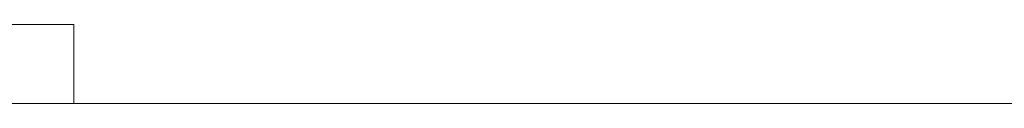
# Model space of a CAD drawing. Header units: inches. Extents: x -36 to 647, y 177 to 609.
# Tile 200 of 256: x 495.822 to 498.949, y 458.069 to 458.319. Entities that reach past the tile are written whole.
import ezdxf

# ---------------------------------------------------------------- set-up
doc = ezdxf.new("R2010")
doc.units = ezdxf.units.IN
doc.header["$MEASUREMENT"] = 0
doc.layers.add('1', color=7, linetype='Continuous')

# ---------------------------------------------------------------- blocks, each defined once
blk = doc.blocks.new('block 2169')
at = {"layer": '1', "color": 155, "lineweight": 18, "true_color": 0x4c7299}
blk.add_lwpolyline([(495.9933, 458.3189), (495.6933, 458.3189)], dxfattribs=at)
blk = doc.blocks.new('block 2264')
at = {"layer": '1', "color": 155, "lineweight": 18, "true_color": 0x4c7299}
blk.add_lwpolyline([(515.7924, 458.0689), (406.9054, 458.0689)], dxfattribs=at)
blk = doc.blocks.new('block 2601')
at = {"layer": '1', "color": 155, "lineweight": 18, "true_color": 0x4c7299}
blk.add_lwpolyline([(495.9933, 458.3189), (495.9933, 458.0689)], dxfattribs=at)
blk = doc.blocks.new('block 2755')
at = {"layer": '1', "color": 18, "lineweight": 13, "true_color": 0x4c0000}
blk.add_lwpolyline([(515.7924, 458.0689), (406.9054, 458.0689)], dxfattribs=at)
blk = doc.blocks.new('block 2761')
at = {"layer": '1', "color": 18, "lineweight": 13, "true_color": 0x4c0000}
blk.add_lwpolyline([(515.7924, 458.0689), (406.9054, 458.0689)], dxfattribs=at)
blk = doc.blocks.new('block 2845')
at = {"layer": '1', "color": 18, "lineweight": 13, "true_color": 0x4c0000}
blk.add_lwpolyline([(395.5667, 458.0689), (527.1311, 458.0689)], dxfattribs=at)
blk = doc.blocks.new('block 2846')
at = {"layer": '1', "color": 18, "lineweight": 13, "true_color": 0x4c0000}
blk.add_lwpolyline([(395.5667, 458.0689), (527.1311, 458.0689)], dxfattribs=at)
blk = doc.blocks.new('block 7542')
at = {"layer": '1', "color": 18, "lineweight": 13, "true_color": 0x4c0000}
blk.add_open_spline([(277.6797, 458.0689), (277.6797, 458.0689), (202.8704, 458.0689), (202.8704, 458.0689), (202.8704, 458.0689), (165.4658, 458.0689), (165.4658, 458.0689), (165.4658, 458.0689), (160.7902, 458.0689), (160.7902, 458.0689), (160.7902, 458.0689), (158.4524, 458.0689), (158.4524, 458.0689), (158.4524, 458.0689), (157.2662, 458.0689), (157.2662, 458.0689), (157.2662, 458.0689), (153.2884, 458.0689), (153.2884, 458.0689), (153.2884, 458.0689), (152.2514, 458.0689), (152.2514, 458.0689), (152.2514, 458.0689), (149.9136, 458.0689), (149.9136, 458.0689), (149.9136, 458.0689), (131.2113, 458.0689), (131.2113, 458.0689), (131.2113, 458.0689), (56.402, 458.0689), (56.402, 458.0689), (56.402, 458.0689), (37.6997, 458.0689), (37.6997, 458.0689), (37.6997, 458.0689), (28.3485, 458.0689), (28.3485, 458.0689), (28.3485, 458.0689), (23.673, 458.0689), (23.673, 458.0689), (23.673, 458.0689), (21.3896, 458.0689), (21.3896, 458.0689), (21.3896, 458.0689), (20.5239, 458.0689), (20.5239, 458.0689), (20.5239, 458.0689), (5.6337, 458.0689), (5.6337, 458.0689), (5.6337, 458.0689), (4.2572, 458.0689), (4.2572, 458.0689), (4.2572, 458.0689), (1.9195, 458.0689), (1.9195, 458.0689), (1.9195, 458.0689), (-2.7561, 458.0689), (-2.7561, 458.0689), (-2.7561, 458.0689), (-12.1073, 458.0689), (-12.1073, 458.0689), (-12.1073, 458.0689), (-14.3267, 458.0689), (-14.3267, 458.0689), (-14.3267, 458.0689), (-13.5047, 458.0689), (-13.5047, 458.0689), (-13.5047, 458.0689), (-11.167, 458.0689), (-11.167, 458.0689), (-11.167, 458.0689), (-6.4914, 458.0689), (-6.4914, 458.0689), (-6.4914, 458.0689), (2.8598, 458.0689), (2.8598, 458.0689), (2.8598, 458.0689), (9.9828, 458.0689), (9.9828, 458.0689), (9.9828, 458.0689), (11.3987, 458.0689), (11.3987, 458.0689), (11.3987, 458.0689), (13.7365, 458.0689), (13.7365, 458.0689), (13.7365, 458.0689), (18.4121, 458.0689), (18.4121, 458.0689), (18.4121, 458.0689), (37.1144, 458.0689), (37.1144, 458.0689), (37.1144, 458.0689), (111.9237, 458.0689), (111.9237, 458.0689), (111.9237, 458.0689), (130.626, 458.0689), (130.626, 458.0689), (130.626, 458.0689), (139.9772, 458.0689), (139.9772, 458.0689), (139.9772, 458.0689), (143.0499, 458.0689), (143.0499, 458.0689), (143.0499, 458.0689), (145.3437, 458.0689), (145.3437, 458.0689), (145.3437, 458.0689), (146.1784, 458.0689), (146.1784, 458.0689), (146.1784, 458.0689), (183.583, 458.0689), (183.583, 458.0689), (183.583, 458.0689), (258.3923, 458.0689), (258.3923, 458.0689), (258.3923, 458.0689), (289.4917, 458.0689), (289.4917, 458.0689), (289.4917, 458.0689), (326.8964, 458.0689), (326.8964, 458.0689), (326.8964, 458.0689), (364.301, 458.0689), (364.301, 458.0689), (364.301, 458.0689), (383.0033, 458.0689), (383.0033, 458.0689), (383.0033, 458.0689), (387.6789, 458.0689), (387.6789, 458.0689), (387.6789, 458.0689), (390.0167, 458.0689), (390.0167, 458.0689), (390.0167, 458.0689), (391.2325, 458.0689), (391.2325, 458.0689), (391.2325, 458.0689), (395.2018, 458.0689), (395.2018, 458.0689), (395.2018, 458.0689), (396.2149, 458.0689), (396.2149, 458.0689), (396.2149, 458.0689), (398.5527, 458.0689), (398.5527, 458.0689), (398.5527, 458.0689), (473.3619, 458.0689), (473.3619, 458.0689), (473.3619, 458.0689), (510.7666, 458.0689), (510.7666, 458.0689), (510.7666, 458.0689), (520.1177, 458.0689), (520.1177, 458.0689), (520.1177, 458.0689), (524.7933, 458.0689), (524.7933, 458.0689), (524.7933, 458.0689), (527.1311, 458.0689), (527.1311, 458.0689), (527.1311, 458.0689), (527.9528, 458.0689), (527.9528, 458.0689), (527.9528, 458.0689), (535.6701, 458.0689), (535.6701, 458.0689), (535.6701, 458.0689), (545.0212, 458.0689), (545.0212, 458.0689), (545.0212, 458.0689), (545.6185, 458.0689), (545.6185, 458.0689), (545.6185, 458.0689), (536.2673, 458.0689), (536.2673, 458.0689), (536.2673, 458.0689), (531.6311, 458.0689), (531.6311, 458.0689), (531.6311, 458.0689), (530.7777, 458.0689), (530.7777, 458.0689), (530.7777, 458.0689), (528.4683, 458.0689), (528.4683, 458.0689), (528.4683, 458.0689), (525.3906, 458.0689), (525.3906, 458.0689), (525.3906, 458.0689), (520.715, 458.0689), (520.715, 458.0689), (520.715, 458.0689), (519.7844, 458.0689), (519.7844, 458.0689), (519.7844, 458.0689), (517.5884, 458.0689), (517.5884, 458.0689), (517.5884, 458.0689), (514.5138, 458.0689), (514.5138, 458.0689), (514.5138, 458.0689), (495.8115, 458.0689), (495.8115, 458.0689), (495.8115, 458.0689), (421.0023, 458.0689), (421.0023, 458.0689), (421.0023, 458.0689), (411.6511, 458.0689), (411.6511, 458.0689), (411.6511, 458.0689), (406.9755, 458.0689), (406.9755, 458.0689), (406.9755, 458.0689), (406.1388, 458.0689), (406.1388, 458.0689), (406.1388, 458.0689), (403.8462, 458.0689), (403.8462, 458.0689), (403.8462, 458.0689), (400.7729, 458.0689), (400.7729, 458.0689), (400.7729, 458.0689), (396.0974, 458.0689), (396.0974, 458.0689), (396.0974, 458.0689), (386.7462, 458.0689), (386.7462, 458.0689), (386.7462, 458.0689), (349.3416, 458.0689), (349.3416, 458.0689), (349.3416, 458.0689), (311.9369, 458.0689), (311.9369, 458.0689), (311.9369, 458.0689), (293.2346, 458.0689), (293.2346, 458.0689), (293.2346, 458.0689), (283.8835, 458.0689), (283.8835, 458.0689), (283.8835, 458.0689), (280.8066, 458.0689), (280.8066, 458.0689), (280.8066, 458.0689), (278.5024, 458.0689), (278.5024, 458.0689), (278.5024, 458.0689), (277.6797, 458.0689), (277.6797, 458.0689)], degree=3, knots=[0, 0, 0, 0, 1, 1, 1, 2, 2, 2, 3, 3, 3, 4, 4, 4, 5, 5, 5, 6, 6, 6, 7, 7, 7, 8, 8, 8, 9, 9, 9, 10, 10, 10, 11, 11, 11, 12, 12, 12, 13, 13, 13, 14, 14, 14, 15, 15, 15, 16, 16, 16, 17, 17, 17, 18, 18, 18, 19, 19, 19, 20, 20, 20, 21, 21, 21, 22, 22, 22, 23, 23, 23, 24, 24, 24, 25, 25, 25, 26, 26, 26, 27, 27, 27, 28, 28, 28, 29, 29, 29, 30, 30, 30, 31, 31, 31, 32, 32, 32, 33, 33, 33, 34, 34, 34, 35, 35, 35, 36, 36, 36, 37, 37, 37, 38, 38, 38, 39, 39, 39, 40, 40, 40, 41, 41, 41, 42, 42, 42, 43, 43, 43, 44, 44, 44, 45, 45, 45, 46, 46, 46, 47, 47, 47, 48, 48, 48, 49, 49, 49, 50, 50, 50, 51, 51, 51, 52, 52, 52, 53, 53, 53, 54, 54, 54, 55, 55, 55, 56, 56, 56, 57, 57, 57, 58, 58, 58, 59, 59, 59, 60, 60, 60, 61, 61, 61, 62, 62, 62, 63, 63, 63, 64, 64, 64, 65, 65, 65, 66, 66, 66, 67, 67, 67, 68, 68, 68, 69, 69, 69, 70, 70, 70, 71, 71, 71, 72, 72, 72, 73, 73, 73, 74, 74, 74, 75, 75, 75, 76, 76, 76, 77, 77, 77, 78, 78, 78, 79, 79, 79, 80, 80, 80, 81, 81, 81, 82, 82, 82, 82], dxfattribs=at)
blk = doc.blocks.new('block 7572')
at = {"layer": '1', "color": 18, "lineweight": 13, "true_color": 0x4c0000}
blk.add_open_spline([(496.0747, 458.0689), (495.8979, 458.0689), (495.7212, 458.0689), (495.5445, 458.0689), (495.5087, 458.0689), (495.473, 458.0689), (495.4373, 458.0689), (494.5296, 458.0689), (493.622, 458.0689), (492.7144, 458.0689), (492.6178, 458.0689), (492.5212, 458.0689), (492.4247, 458.0689), (492.5212, 458.0689), (492.6178, 458.0689), (492.7144, 458.0689), (493.622, 458.0689), (494.5296, 458.0689), (495.4373, 458.0689), (495.473, 458.0689), (495.5087, 458.0689), (495.5445, 458.0689), (495.7212, 458.0689), (495.8979, 458.0689), (496.0747, 458.0689), (495.8747, 458.0689), (495.6747, 458.0689), (495.4747, 458.0689), (495.6747, 458.0689), (495.8747, 458.0689), (496.0747, 458.0689)], degree=3, knots=[0, 0, 0, 0, 1, 1, 1, 2, 2, 2, 3, 3, 3, 4, 4, 4, 5, 5, 5, 6, 6, 6, 7, 7, 7, 8, 8, 8, 9, 9, 9, 10, 10, 10, 10], dxfattribs=at)
blk = doc.blocks.new('block 7589')
at = {"layer": '1', "color": 18, "lineweight": 13, "true_color": 0x4c0000}
blk.add_open_spline([(496.0747, 458.0689), (495.8979, 458.0689), (495.7212, 458.0689), (495.5445, 458.0689), (495.5087, 458.0689), (495.473, 458.0689), (495.4373, 458.0689), (494.5296, 458.0689), (493.622, 458.0689), (492.7144, 458.0689), (492.6178, 458.0689), (492.5212, 458.0689), (492.4247, 458.0689), (492.5212, 458.0689), (492.6178, 458.0689), (492.7144, 458.0689), (493.622, 458.0689), (494.5296, 458.0689), (495.4373, 458.0689), (495.473, 458.0689), (495.5087, 458.0689), (495.5445, 458.0689), (495.7212, 458.0689), (495.8979, 458.0689), (496.0747, 458.0689), (495.8747, 458.0689), (495.6747, 458.0689), (495.4747, 458.0689), (495.6747, 458.0689), (495.8747, 458.0689), (496.0747, 458.0689)], degree=3, knots=[0, 0, 0, 0, 1, 1, 1, 2, 2, 2, 3, 3, 3, 4, 4, 4, 5, 5, 5, 6, 6, 6, 7, 7, 7, 8, 8, 8, 9, 9, 9, 10, 10, 10, 10], dxfattribs=at)
blk = doc.blocks.new('block 7667')
at = {"layer": '1', "color": 18, "lineweight": 13, "true_color": 0x4c0000}
blk.add_open_spline([(496.0747, 458.0689), (495.8979, 458.0689), (495.7212, 458.0689), (495.5445, 458.0689), (495.5087, 458.0689), (495.473, 458.0689), (495.4373, 458.0689), (494.5296, 458.0689), (493.622, 458.0689), (492.7144, 458.0689), (492.6178, 458.0689), (492.5212, 458.0689), (492.4247, 458.0689), (492.5212, 458.0689), (492.6178, 458.0689), (492.7144, 458.0689), (493.622, 458.0689), (494.5296, 458.0689), (495.4373, 458.0689), (495.473, 458.0689), (495.5087, 458.0689), (495.5445, 458.0689), (495.7212, 458.0689), (495.8979, 458.0689), (496.0747, 458.0689), (495.8747, 458.0689), (495.6747, 458.0689), (495.4747, 458.0689), (495.6747, 458.0689), (495.8747, 458.0689), (496.0747, 458.0689)], degree=3, knots=[0, 0, 0, 0, 1, 1, 1, 2, 2, 2, 3, 3, 3, 4, 4, 4, 5, 5, 5, 6, 6, 6, 7, 7, 7, 8, 8, 8, 9, 9, 9, 10, 10, 10, 10], dxfattribs=at)
blk = doc.blocks.new('block 7692')
at = {"layer": '1', "color": 18, "lineweight": 13, "true_color": 0x4c0000}
blk.add_open_spline([(496.0747, 458.0689), (495.8979, 458.0689), (495.7212, 458.0689), (495.5445, 458.0689), (495.5087, 458.0689), (495.473, 458.0689), (495.4373, 458.0689), (494.5296, 458.0689), (493.622, 458.0689), (492.7144, 458.0689), (492.6178, 458.0689), (492.5212, 458.0689), (492.4247, 458.0689), (492.5212, 458.0689), (492.6178, 458.0689), (492.7144, 458.0689), (493.622, 458.0689), (494.5296, 458.0689), (495.4373, 458.0689), (495.473, 458.0689), (495.5087, 458.0689), (495.5445, 458.0689), (495.7212, 458.0689), (495.8979, 458.0689), (496.0747, 458.0689), (495.8747, 458.0689), (495.6747, 458.0689), (495.4747, 458.0689), (495.6747, 458.0689), (495.8747, 458.0689), (496.0747, 458.0689)], degree=3, knots=[0, 0, 0, 0, 1, 1, 1, 2, 2, 2, 3, 3, 3, 4, 4, 4, 5, 5, 5, 6, 6, 6, 7, 7, 7, 8, 8, 8, 9, 9, 9, 10, 10, 10, 10], dxfattribs=at)
blk = doc.blocks.new('block 7926')
at = {"layer": '1', "color": 18, "lineweight": 13, "true_color": 0x4c0000}
blk.add_open_spline([(277.6797, 458.0689), (277.6797, 458.0689), (202.8704, 458.0689), (202.8704, 458.0689), (202.8704, 458.0689), (165.4658, 458.0689), (165.4658, 458.0689), (165.4658, 458.0689), (160.7902, 458.0689), (160.7902, 458.0689), (160.7902, 458.0689), (158.4524, 458.0689), (158.4524, 458.0689), (158.4524, 458.0689), (157.2662, 458.0689), (157.2662, 458.0689), (157.2662, 458.0689), (153.2884, 458.0689), (153.2884, 458.0689), (153.2884, 458.0689), (152.2514, 458.0689), (152.2514, 458.0689), (152.2514, 458.0689), (149.9136, 458.0689), (149.9136, 458.0689), (149.9136, 458.0689), (131.2113, 458.0689), (131.2113, 458.0689), (131.2113, 458.0689), (56.402, 458.0689), (56.402, 458.0689), (56.402, 458.0689), (37.6997, 458.0689), (37.6997, 458.0689), (37.6997, 458.0689), (28.3485, 458.0689), (28.3485, 458.0689), (28.3485, 458.0689), (23.673, 458.0689), (23.673, 458.0689), (23.673, 458.0689), (21.3896, 458.0689), (21.3896, 458.0689), (21.3896, 458.0689), (20.5239, 458.0689), (20.5239, 458.0689), (20.5239, 458.0689), (5.6337, 458.0689), (5.6337, 458.0689), (5.6337, 458.0689), (4.2572, 458.0689), (4.2572, 458.0689), (4.2572, 458.0689), (1.9195, 458.0689), (1.9195, 458.0689), (1.9195, 458.0689), (-2.7561, 458.0689), (-2.7561, 458.0689), (-2.7561, 458.0689), (-12.1073, 458.0689), (-12.1073, 458.0689), (-12.1073, 458.0689), (-14.3267, 458.0689), (-14.3267, 458.0689), (-14.3267, 458.0689), (-13.5047, 458.0689), (-13.5047, 458.0689), (-13.5047, 458.0689), (-11.167, 458.0689), (-11.167, 458.0689), (-11.167, 458.0689), (-6.4914, 458.0689), (-6.4914, 458.0689), (-6.4914, 458.0689), (2.8598, 458.0689), (2.8598, 458.0689), (2.8598, 458.0689), (9.9828, 458.0689), (9.9828, 458.0689), (9.9828, 458.0689), (11.3987, 458.0689), (11.3987, 458.0689), (11.3987, 458.0689), (13.7365, 458.0689), (13.7365, 458.0689), (13.7365, 458.0689), (18.4121, 458.0689), (18.4121, 458.0689), (18.4121, 458.0689), (37.1144, 458.0689), (37.1144, 458.0689), (37.1144, 458.0689), (111.9237, 458.0689), (111.9237, 458.0689), (111.9237, 458.0689), (130.626, 458.0689), (130.626, 458.0689), (130.626, 458.0689), (139.9772, 458.0689), (139.9772, 458.0689), (139.9772, 458.0689), (143.0499, 458.0689), (143.0499, 458.0689), (143.0499, 458.0689), (145.3437, 458.0689), (145.3437, 458.0689), (145.3437, 458.0689), (146.1784, 458.0689), (146.1784, 458.0689), (146.1784, 458.0689), (183.583, 458.0689), (183.583, 458.0689), (183.583, 458.0689), (258.3923, 458.0689), (258.3923, 458.0689), (258.3923, 458.0689), (289.4917, 458.0689), (289.4917, 458.0689), (289.4917, 458.0689), (326.8964, 458.0689), (326.8964, 458.0689), (326.8964, 458.0689), (364.301, 458.0689), (364.301, 458.0689), (364.301, 458.0689), (383.0033, 458.0689), (383.0033, 458.0689), (383.0033, 458.0689), (387.6789, 458.0689), (387.6789, 458.0689), (387.6789, 458.0689), (390.0167, 458.0689), (390.0167, 458.0689), (390.0167, 458.0689), (391.2325, 458.0689), (391.2325, 458.0689), (391.2325, 458.0689), (395.2018, 458.0689), (395.2018, 458.0689), (395.2018, 458.0689), (396.2149, 458.0689), (396.2149, 458.0689), (396.2149, 458.0689), (398.5527, 458.0689), (398.5527, 458.0689), (398.5527, 458.0689), (473.3619, 458.0689), (473.3619, 458.0689), (473.3619, 458.0689), (510.7666, 458.0689), (510.7666, 458.0689), (510.7666, 458.0689), (520.1177, 458.0689), (520.1177, 458.0689), (520.1177, 458.0689), (524.7933, 458.0689), (524.7933, 458.0689), (524.7933, 458.0689), (527.1311, 458.0689), (527.1311, 458.0689), (527.1311, 458.0689), (527.9528, 458.0689), (527.9528, 458.0689), (527.9528, 458.0689), (535.6701, 458.0689), (535.6701, 458.0689), (535.6701, 458.0689), (545.0212, 458.0689), (545.0212, 458.0689), (545.0212, 458.0689), (545.6185, 458.0689), (545.6185, 458.0689), (545.6185, 458.0689), (536.2673, 458.0689), (536.2673, 458.0689), (536.2673, 458.0689), (531.6311, 458.0689), (531.6311, 458.0689), (531.6311, 458.0689), (530.7777, 458.0689), (530.7777, 458.0689), (530.7777, 458.0689), (528.4683, 458.0689), (528.4683, 458.0689), (528.4683, 458.0689), (525.3906, 458.0689), (525.3906, 458.0689), (525.3906, 458.0689), (520.715, 458.0689), (520.715, 458.0689), (520.715, 458.0689), (519.7844, 458.0689), (519.7844, 458.0689), (519.7844, 458.0689), (517.5884, 458.0689), (517.5884, 458.0689), (517.5884, 458.0689), (514.5138, 458.0689), (514.5138, 458.0689), (514.5138, 458.0689), (495.8115, 458.0689), (495.8115, 458.0689), (495.8115, 458.0689), (421.0023, 458.0689), (421.0023, 458.0689), (421.0023, 458.0689), (411.6511, 458.0689), (411.6511, 458.0689), (411.6511, 458.0689), (406.9755, 458.0689), (406.9755, 458.0689), (406.9755, 458.0689), (406.1388, 458.0689), (406.1388, 458.0689), (406.1388, 458.0689), (403.8462, 458.0689), (403.8462, 458.0689), (403.8462, 458.0689), (400.7729, 458.0689), (400.7729, 458.0689), (400.7729, 458.0689), (396.0974, 458.0689), (396.0974, 458.0689), (396.0974, 458.0689), (386.7462, 458.0689), (386.7462, 458.0689), (386.7462, 458.0689), (349.3416, 458.0689), (349.3416, 458.0689), (349.3416, 458.0689), (311.9369, 458.0689), (311.9369, 458.0689), (311.9369, 458.0689), (293.2346, 458.0689), (293.2346, 458.0689), (293.2346, 458.0689), (283.8835, 458.0689), (283.8835, 458.0689), (283.8835, 458.0689), (280.8066, 458.0689), (280.8066, 458.0689), (280.8066, 458.0689), (278.5024, 458.0689), (278.5024, 458.0689), (278.5024, 458.0689), (277.6797, 458.0689), (277.6797, 458.0689)], degree=3, knots=[0, 0, 0, 0, 1, 1, 1, 2, 2, 2, 3, 3, 3, 4, 4, 4, 5, 5, 5, 6, 6, 6, 7, 7, 7, 8, 8, 8, 9, 9, 9, 10, 10, 10, 11, 11, 11, 12, 12, 12, 13, 13, 13, 14, 14, 14, 15, 15, 15, 16, 16, 16, 17, 17, 17, 18, 18, 18, 19, 19, 19, 20, 20, 20, 21, 21, 21, 22, 22, 22, 23, 23, 23, 24, 24, 24, 25, 25, 25, 26, 26, 26, 27, 27, 27, 28, 28, 28, 29, 29, 29, 30, 30, 30, 31, 31, 31, 32, 32, 32, 33, 33, 33, 34, 34, 34, 35, 35, 35, 36, 36, 36, 37, 37, 37, 38, 38, 38, 39, 39, 39, 40, 40, 40, 41, 41, 41, 42, 42, 42, 43, 43, 43, 44, 44, 44, 45, 45, 45, 46, 46, 46, 47, 47, 47, 48, 48, 48, 49, 49, 49, 50, 50, 50, 51, 51, 51, 52, 52, 52, 53, 53, 53, 54, 54, 54, 55, 55, 55, 56, 56, 56, 57, 57, 57, 58, 58, 58, 59, 59, 59, 60, 60, 60, 61, 61, 61, 62, 62, 62, 63, 63, 63, 64, 64, 64, 65, 65, 65, 66, 66, 66, 67, 67, 67, 68, 68, 68, 69, 69, 69, 70, 70, 70, 71, 71, 71, 72, 72, 72, 73, 73, 73, 74, 74, 74, 75, 75, 75, 76, 76, 76, 77, 77, 77, 78, 78, 78, 79, 79, 79, 80, 80, 80, 81, 81, 81, 82, 82, 82, 82], dxfattribs=at)
blk = doc.blocks.new('block 7928')
at = {"layer": '1', "color": 18, "lineweight": 13, "true_color": 0x4c0000}
blk.add_open_spline([(495.7635, 458.0689), (496.0714, 458.0689), (496.3793, 458.0689), (496.6873, 458.0689), (496.7312, 458.0689), (496.7622, 458.0689), (496.7622, 458.0689), (496.7622, 458.0689), (496.7312, 458.0689), (496.6873, 458.0689), (496.3793, 458.0689), (496.0714, 458.0689), (495.7635, 458.0689), (495.7635, 458.0689), (495.7324, 458.0689), (495.6885, 458.0689), (495.6446, 458.0689), (495.6135, 458.0689), (495.6135, 458.0689), (495.3445, 458.0689), (495.0755, 458.0689), (494.8066, 458.0689), (494.7966, 458.0689), (494.7858, 458.0689), (494.7748, 458.0689), (494.7309, 458.0689), (494.6998, 458.0689), (494.6998, 458.0689), (494.3493, 458.0689), (493.9989, 458.0689), (493.6485, 458.0689), (493.6045, 458.0689), (493.5735, 458.0689), (493.5735, 458.0689), (493.5735, 458.0689), (493.6045, 458.0689), (493.6485, 458.0689), (493.9989, 458.0689), (494.3493, 458.0689), (494.6998, 458.0689), (494.6998, 458.0689), (494.7308, 458.0689), (494.7748, 458.0689), (494.7857, 458.0689), (494.7964, 458.0689), (494.8064, 458.0689), (495.0754, 458.0689), (495.3444, 458.0689), (495.6135, 458.0689), (495.6135, 458.0689), (495.6445, 458.0689), (495.6885, 458.0689), (495.7324, 458.0689), (495.7635, 458.0689), (495.7635, 458.0689)], degree=3, knots=[0, 0, 0, 0, 1, 1, 1, 2, 2, 2, 3, 3, 3, 4, 4, 4, 5, 5, 5, 6, 6, 6, 7, 7, 7, 8, 8, 8, 9, 9, 9, 10, 10, 10, 11, 11, 11, 12, 12, 12, 13, 13, 13, 14, 14, 14, 15, 15, 15, 16, 16, 16, 17, 17, 17, 18, 18, 18, 18], dxfattribs=at)
blk = doc.blocks.new('block 7935')
at = {"layer": '1', "color": 18, "lineweight": 13, "true_color": 0x4c0000}
blk.add_open_spline([(492.4202, 458.0689), (493.0899, 458.0689), (494.0774, 458.0689), (495.1785, 458.0689), (496.2796, 458.0689), (497.267, 458.0689), (497.9368, 458.0689), (497.9469, 458.0689), (497.9522, 458.0689), (497.9522, 458.0689), (497.9522, 458.0689), (497.9211, 458.0689), (497.8772, 458.0689), (496.078, 458.0689), (494.2788, 458.0689), (492.4797, 458.0689), (492.4358, 458.0689), (492.4048, 458.0689), (492.4048, 458.0689), (492.4048, 458.0689), (492.41, 458.0689), (492.4202, 458.0689)], degree=3, knots=[0, 0, 0, 0, 1, 1, 1, 2, 2, 2, 3, 3, 3, 4, 4, 4, 5, 5, 5, 6, 6, 6, 7, 7, 7, 7], dxfattribs=at)
blk = doc.blocks.new('block 7946')
at = {"layer": '1', "color": 18, "lineweight": 13, "true_color": 0x4c0000}
blk.add_open_spline([(493.0535, 458.0689), (494.4702, 458.0689), (495.8869, 458.0689), (497.3036, 458.0689), (497.3475, 458.0689), (497.3785, 458.0689), (497.3785, 458.0689), (497.3785, 458.0689), (497.3475, 458.0689), (497.3036, 458.0689), (495.8869, 458.0689), (494.4702, 458.0689), (493.0535, 458.0689), (493.0095, 458.0689), (492.9785, 458.0689), (492.9785, 458.0689), (492.9785, 458.0689), (493.0096, 458.0689), (493.0535, 458.0689)], degree=3, knots=[0, 0, 0, 0, 1, 1, 1, 2, 2, 2, 3, 3, 3, 4, 4, 4, 5, 5, 5, 6, 6, 6, 6], dxfattribs=at)
blk = doc.blocks.new('block 7967')
at = {"layer": '1', "color": 18, "lineweight": 13, "true_color": 0x4c0000}
blk.add_open_spline([(497.2286, 458.0689), (495.8619, 458.0689), (494.4952, 458.0689), (493.1285, 458.0689), (494.4952, 458.0689), (495.8619, 458.0689), (497.2286, 458.0689)], degree=3, knots=[0, 0, 0, 0, 1, 1, 1, 2, 2, 2, 2], dxfattribs=at)
blk = doc.blocks.new('block 7979')
at = {"layer": '1', "color": 18, "lineweight": 13, "true_color": 0x4c0000}
blk.add_open_spline([(493.0535, 458.0689), (494.4702, 458.0689), (495.8869, 458.0689), (497.3036, 458.0689), (497.3475, 458.0689), (497.3785, 458.0689), (497.3785, 458.0689), (497.3785, 458.0689), (497.3475, 458.0689), (497.3036, 458.0689), (495.8869, 458.0689), (494.4702, 458.0689), (493.0535, 458.0689), (493.0095, 458.0689), (492.9785, 458.0689), (492.9785, 458.0689), (492.9785, 458.0689), (493.0096, 458.0689), (493.0535, 458.0689)], degree=3, knots=[0, 0, 0, 0, 1, 1, 1, 2, 2, 2, 3, 3, 3, 4, 4, 4, 5, 5, 5, 6, 6, 6, 6], dxfattribs=at)
blk = doc.blocks.new('block 7984')
at = {"layer": '1', "color": 18, "lineweight": 13, "true_color": 0x4c0000}
blk.add_open_spline([(492.4202, 458.0689), (493.0899, 458.0689), (494.0774, 458.0689), (495.1785, 458.0689), (496.2796, 458.0689), (497.267, 458.0689), (497.9368, 458.0689), (497.9469, 458.0689), (497.9522, 458.0689), (497.9522, 458.0689), (497.9522, 458.0689), (497.9211, 458.0689), (497.8772, 458.0689), (496.078, 458.0689), (494.2788, 458.0689), (492.4797, 458.0689), (492.4358, 458.0689), (492.4048, 458.0689), (492.4048, 458.0689), (492.4048, 458.0689), (492.41, 458.0689), (492.4202, 458.0689)], degree=3, knots=[0, 0, 0, 0, 1, 1, 1, 2, 2, 2, 3, 3, 3, 4, 4, 4, 5, 5, 5, 6, 6, 6, 7, 7, 7, 7], dxfattribs=at)
blk = doc.blocks.new('block 7985')
at = {"layer": '1', "color": 18, "lineweight": 13, "true_color": 0x4c0000}
blk.add_open_spline([(492.5547, 458.0689), (494.3039, 458.0689), (496.0531, 458.0689), (497.8023, 458.0689), (497.1608, 458.0689), (496.2227, 458.0689), (495.1785, 458.0689), (494.1342, 458.0689), (493.1961, 458.0689), (492.5547, 458.0689)], degree=3, knots=[0, 0, 0, 0, 1, 1, 1, 2, 2, 2, 3, 3, 3, 3], dxfattribs=at)
blk = doc.blocks.new('block 7989')
at = {"layer": '1', "color": 18, "lineweight": 13, "true_color": 0x4c0000}
blk.add_open_spline([(497.2286, 458.0689), (495.8619, 458.0689), (494.4952, 458.0689), (493.1285, 458.0689), (494.4952, 458.0689), (495.8619, 458.0689), (497.2286, 458.0689)], degree=3, knots=[0, 0, 0, 0, 1, 1, 1, 2, 2, 2, 2], dxfattribs=at)
blk = doc.blocks.new('block 7995')
at = {"layer": '1', "color": 18, "lineweight": 13, "true_color": 0x4c0000}
blk.add_open_spline([(492.5547, 458.0689), (494.3039, 458.0689), (496.0531, 458.0689), (497.8023, 458.0689), (497.1608, 458.0689), (496.2227, 458.0689), (495.1785, 458.0689), (494.1342, 458.0689), (493.1961, 458.0689), (492.5547, 458.0689)], degree=3, knots=[0, 0, 0, 0, 1, 1, 1, 2, 2, 2, 3, 3, 3, 3], dxfattribs=at)
blk = doc.blocks.new('block 8009')
at = {"layer": '1', "color": 18, "lineweight": 13, "true_color": 0x4c0000}
blk.add_open_spline([(495.7635, 458.0689), (496.0714, 458.0689), (496.3793, 458.0689), (496.6873, 458.0689), (496.7312, 458.0689), (496.7622, 458.0689), (496.7622, 458.0689), (496.7622, 458.0689), (496.7312, 458.0689), (496.6873, 458.0689), (496.3793, 458.0689), (496.0714, 458.0689), (495.7635, 458.0689), (495.7635, 458.0689), (495.7324, 458.0689), (495.6885, 458.0689), (495.6446, 458.0689), (495.6135, 458.0689), (495.6135, 458.0689), (495.3445, 458.0689), (495.0755, 458.0689), (494.8066, 458.0689), (494.7966, 458.0689), (494.7858, 458.0689), (494.7748, 458.0689), (494.7309, 458.0689), (494.6998, 458.0689), (494.6998, 458.0689), (494.3493, 458.0689), (493.9989, 458.0689), (493.6485, 458.0689), (493.6045, 458.0689), (493.5735, 458.0689), (493.5735, 458.0689), (493.5735, 458.0689), (493.6045, 458.0689), (493.6485, 458.0689), (493.9989, 458.0689), (494.3493, 458.0689), (494.6998, 458.0689), (494.6998, 458.0689), (494.7308, 458.0689), (494.7748, 458.0689), (494.7857, 458.0689), (494.7964, 458.0689), (494.8064, 458.0689), (495.0754, 458.0689), (495.3444, 458.0689), (495.6135, 458.0689), (495.6135, 458.0689), (495.6445, 458.0689), (495.6885, 458.0689), (495.7324, 458.0689), (495.7635, 458.0689), (495.7635, 458.0689)], degree=3, knots=[0, 0, 0, 0, 1, 1, 1, 2, 2, 2, 3, 3, 3, 4, 4, 4, 5, 5, 5, 6, 6, 6, 7, 7, 7, 8, 8, 8, 9, 9, 9, 10, 10, 10, 11, 11, 11, 12, 12, 12, 13, 13, 13, 14, 14, 14, 15, 15, 15, 16, 16, 16, 17, 17, 17, 18, 18, 18, 18], dxfattribs=at)
blk = doc.blocks.new('block 8107')
at = {"layer": '1', "color": 18, "lineweight": 13, "true_color": 0x4c0000}
blk.add_open_spline([(497.3246, 458.0689), (497.3292, 458.0689), (497.335, 458.0689), (497.335, 458.0689), (497.335, 458.0689), (497.3433, 458.0689), (497.3433, 458.0689), (497.3433, 458.0689), (497.354, 458.0689), (497.354, 458.0689), (497.354, 458.0689), (497.3669, 458.0689), (497.3669, 458.0689), (497.3669, 458.0689), (497.3819, 458.0689), (497.3819, 458.0689), (497.3819, 458.0689), (497.3986, 458.0689), (497.3986, 458.0689), (497.3986, 458.0689), (497.4169, 458.0689), (497.4169, 458.0689), (497.4169, 458.0689), (497.4362, 458.0689), (497.4362, 458.0689), (497.4362, 458.0689), (497.4565, 458.0689), (497.4565, 458.0689), (497.4565, 458.0689), (497.4781, 458.0689), (497.4781, 458.0689), (497.4781, 458.0689), (497.501, 458.0689), (497.501, 458.0689), (497.501, 458.0689), (497.5249, 458.0689), (497.5249, 458.0689), (497.5249, 458.0689), (497.5747, 458.0689), (497.5747, 458.0689), (497.5747, 458.0689), (497.6244, 458.0689), (497.6244, 458.0689), (497.6244, 458.0689), (497.6484, 458.0689), (497.6484, 458.0689), (497.6484, 458.0689), (497.6713, 458.0689), (497.6713, 458.0689), (497.6713, 458.0689), (497.6929, 458.0689), (497.6929, 458.0689), (497.6929, 458.0689), (497.7131, 458.0689), (497.7131, 458.0689), (497.7131, 458.0689), (497.7325, 458.0689), (497.7325, 458.0689), (497.7325, 458.0689), (497.7507, 458.0689), (497.7507, 458.0689), (497.7507, 458.0689), (497.7675, 458.0689), (497.7675, 458.0689), (497.7675, 458.0689), (497.7824, 458.0689), (497.7824, 458.0689), (497.7824, 458.0689), (497.7953, 458.0689), (497.7953, 458.0689), (497.7953, 458.0689), (497.806, 458.0689), (497.806, 458.0689), (497.806, 458.0689), (497.8143, 458.0689), (497.8143, 458.0689), (497.8143, 458.0689), (497.8202, 458.0689), (497.8202, 458.0689), (497.8202, 458.0689), (497.8143, 458.0689), (497.8143, 458.0689), (497.8143, 458.0689), (497.806, 458.0689), (497.806, 458.0689), (497.806, 458.0689), (497.7953, 458.0689), (497.7953, 458.0689), (497.7953, 458.0689), (497.7824, 458.0689), (497.7824, 458.0689), (497.7824, 458.0689), (497.7675, 458.0689), (497.7675, 458.0689), (497.7675, 458.0689), (497.7507, 458.0689), (497.7507, 458.0689), (497.7507, 458.0689), (497.7325, 458.0689), (497.7325, 458.0689), (497.7325, 458.0689), (497.7131, 458.0689), (497.7131, 458.0689), (497.7131, 458.0689), (497.6929, 458.0689), (497.6929, 458.0689), (497.6929, 458.0689), (497.6713, 458.0689), (497.6713, 458.0689), (497.6713, 458.0689), (497.6484, 458.0689), (497.6484, 458.0689), (497.6484, 458.0689), (497.6244, 458.0689), (497.6244, 458.0689), (497.6244, 458.0689), (497.5747, 458.0689), (497.5747, 458.0689), (497.5747, 458.0689), (497.5249, 458.0689), (497.5249, 458.0689), (497.5249, 458.0689), (497.501, 458.0689), (497.501, 458.0689), (497.501, 458.0689), (497.4781, 458.0689), (497.4781, 458.0689), (497.4781, 458.0689), (497.4565, 458.0689), (497.4565, 458.0689), (497.4565, 458.0689), (497.4362, 458.0689), (497.4362, 458.0689), (497.4362, 458.0689), (497.4169, 458.0689), (497.4169, 458.0689), (497.4169, 458.0689), (497.3986, 458.0689), (497.3986, 458.0689), (497.3986, 458.0689), (497.3819, 458.0689), (497.3819, 458.0689), (497.3819, 458.0689), (497.3669, 458.0689), (497.3669, 458.0689), (497.3669, 458.0689), (497.354, 458.0689), (497.354, 458.0689), (497.354, 458.0689), (497.3433, 458.0689), (497.3433, 458.0689), (497.3433, 458.0689), (497.335, 458.0689), (497.335, 458.0689), (497.335, 458.0689), (497.3292, 458.0689), (497.3292, 458.0689)], degree=3, knots=[0, 0, 0, 0, 1, 1, 1, 2, 2, 2, 3, 3, 3, 4, 4, 4, 5, 5, 5, 6, 6, 6, 7, 7, 7, 8, 8, 8, 9, 9, 9, 10, 10, 10, 11, 11, 11, 12, 12, 12, 13, 13, 13, 14, 14, 14, 15, 15, 15, 16, 16, 16, 17, 17, 17, 18, 18, 18, 19, 19, 19, 20, 20, 20, 21, 21, 21, 22, 22, 22, 23, 23, 23, 24, 24, 24, 25, 25, 25, 26, 26, 26, 27, 27, 27, 28, 28, 28, 29, 29, 29, 30, 30, 30, 31, 31, 31, 32, 32, 32, 33, 33, 33, 34, 34, 34, 35, 35, 35, 36, 36, 36, 37, 37, 37, 38, 38, 38, 39, 39, 39, 40, 40, 40, 41, 41, 41, 42, 42, 42, 43, 43, 43, 44, 44, 44, 45, 45, 45, 46, 46, 46, 47, 47, 47, 48, 48, 48, 49, 49, 49, 50, 50, 50, 51, 51, 51, 52, 52, 52, 52], dxfattribs=at)
blk = doc.blocks.new('block 8138')
at = {"layer": '1', "color": 18, "lineweight": 13, "true_color": 0x4c0000}
blk.add_open_spline([(497.3246, 458.0689), (497.3292, 458.0689), (497.335, 458.0689), (497.335, 458.0689), (497.335, 458.0689), (497.3433, 458.0689), (497.3433, 458.0689), (497.3433, 458.0689), (497.354, 458.0689), (497.354, 458.0689), (497.354, 458.0689), (497.3669, 458.0689), (497.3669, 458.0689), (497.3669, 458.0689), (497.3819, 458.0689), (497.3819, 458.0689), (497.3819, 458.0689), (497.3986, 458.0689), (497.3986, 458.0689), (497.3986, 458.0689), (497.4169, 458.0689), (497.4169, 458.0689), (497.4169, 458.0689), (497.4362, 458.0689), (497.4362, 458.0689), (497.4362, 458.0689), (497.4565, 458.0689), (497.4565, 458.0689), (497.4565, 458.0689), (497.4781, 458.0689), (497.4781, 458.0689), (497.4781, 458.0689), (497.501, 458.0689), (497.501, 458.0689), (497.501, 458.0689), (497.5249, 458.0689), (497.5249, 458.0689), (497.5249, 458.0689), (497.5747, 458.0689), (497.5747, 458.0689), (497.5747, 458.0689), (497.6244, 458.0689), (497.6244, 458.0689), (497.6244, 458.0689), (497.6484, 458.0689), (497.6484, 458.0689), (497.6484, 458.0689), (497.6713, 458.0689), (497.6713, 458.0689), (497.6713, 458.0689), (497.6929, 458.0689), (497.6929, 458.0689), (497.6929, 458.0689), (497.7131, 458.0689), (497.7131, 458.0689), (497.7131, 458.0689), (497.7325, 458.0689), (497.7325, 458.0689), (497.7325, 458.0689), (497.7507, 458.0689), (497.7507, 458.0689), (497.7507, 458.0689), (497.7675, 458.0689), (497.7675, 458.0689), (497.7675, 458.0689), (497.7824, 458.0689), (497.7824, 458.0689), (497.7824, 458.0689), (497.7953, 458.0689), (497.7953, 458.0689), (497.7953, 458.0689), (497.806, 458.0689), (497.806, 458.0689), (497.806, 458.0689), (497.8143, 458.0689), (497.8143, 458.0689), (497.8143, 458.0689), (497.8202, 458.0689), (497.8202, 458.0689), (497.8202, 458.0689), (497.8143, 458.0689), (497.8143, 458.0689), (497.8143, 458.0689), (497.806, 458.0689), (497.806, 458.0689), (497.806, 458.0689), (497.7953, 458.0689), (497.7953, 458.0689), (497.7953, 458.0689), (497.7824, 458.0689), (497.7824, 458.0689), (497.7824, 458.0689), (497.7675, 458.0689), (497.7675, 458.0689), (497.7675, 458.0689), (497.7507, 458.0689), (497.7507, 458.0689), (497.7507, 458.0689), (497.7325, 458.0689), (497.7325, 458.0689), (497.7325, 458.0689), (497.7131, 458.0689), (497.7131, 458.0689), (497.7131, 458.0689), (497.6929, 458.0689), (497.6929, 458.0689), (497.6929, 458.0689), (497.6713, 458.0689), (497.6713, 458.0689), (497.6713, 458.0689), (497.6484, 458.0689), (497.6484, 458.0689), (497.6484, 458.0689), (497.6244, 458.0689), (497.6244, 458.0689), (497.6244, 458.0689), (497.5747, 458.0689), (497.5747, 458.0689), (497.5747, 458.0689), (497.5249, 458.0689), (497.5249, 458.0689), (497.5249, 458.0689), (497.501, 458.0689), (497.501, 458.0689), (497.501, 458.0689), (497.4781, 458.0689), (497.4781, 458.0689), (497.4781, 458.0689), (497.4565, 458.0689), (497.4565, 458.0689), (497.4565, 458.0689), (497.4362, 458.0689), (497.4362, 458.0689), (497.4362, 458.0689), (497.4169, 458.0689), (497.4169, 458.0689), (497.4169, 458.0689), (497.3986, 458.0689), (497.3986, 458.0689), (497.3986, 458.0689), (497.3819, 458.0689), (497.3819, 458.0689), (497.3819, 458.0689), (497.3669, 458.0689), (497.3669, 458.0689), (497.3669, 458.0689), (497.354, 458.0689), (497.354, 458.0689), (497.354, 458.0689), (497.3433, 458.0689), (497.3433, 458.0689), (497.3433, 458.0689), (497.335, 458.0689), (497.335, 458.0689), (497.335, 458.0689), (497.3292, 458.0689), (497.3292, 458.0689)], degree=3, knots=[0, 0, 0, 0, 1, 1, 1, 2, 2, 2, 3, 3, 3, 4, 4, 4, 5, 5, 5, 6, 6, 6, 7, 7, 7, 8, 8, 8, 9, 9, 9, 10, 10, 10, 11, 11, 11, 12, 12, 12, 13, 13, 13, 14, 14, 14, 15, 15, 15, 16, 16, 16, 17, 17, 17, 18, 18, 18, 19, 19, 19, 20, 20, 20, 21, 21, 21, 22, 22, 22, 23, 23, 23, 24, 24, 24, 25, 25, 25, 26, 26, 26, 27, 27, 27, 28, 28, 28, 29, 29, 29, 30, 30, 30, 31, 31, 31, 32, 32, 32, 33, 33, 33, 34, 34, 34, 35, 35, 35, 36, 36, 36, 37, 37, 37, 38, 38, 38, 39, 39, 39, 40, 40, 40, 41, 41, 41, 42, 42, 42, 43, 43, 43, 44, 44, 44, 45, 45, 45, 46, 46, 46, 47, 47, 47, 48, 48, 48, 49, 49, 49, 50, 50, 50, 51, 51, 51, 52, 52, 52, 52], dxfattribs=at)
blk = doc.blocks.new('block 8146')
at = {"layer": '1', "color": 18, "lineweight": 13, "true_color": 0x4c0000}
blk.add_open_spline([(497.5717, 458.0689), (497.5717, 458.0689), (497.664, 458.0689), (497.664, 458.0689), (497.664, 458.0689), (497.6862, 458.0689), (497.6862, 458.0689), (497.6862, 458.0689), (497.7073, 458.0689), (497.7073, 458.0689), (497.7073, 458.0689), (497.7271, 458.0689), (497.7271, 458.0689), (497.7271, 458.0689), (497.7452, 458.0689), (497.7452, 458.0689), (497.7452, 458.0689), (497.7616, 458.0689), (497.7616, 458.0689), (497.7616, 458.0689), (497.776, 458.0689), (497.776, 458.0689), (497.776, 458.0689), (497.7884, 458.0689), (497.7884, 458.0689), (497.7884, 458.0689), (497.799, 458.0689), (497.799, 458.0689), (497.799, 458.0689), (497.8077, 458.0689), (497.8077, 458.0689), (497.8077, 458.0689), (497.8145, 458.0689), (497.8145, 458.0689), (497.8191, 458.0689), (497.8214, 458.0689), (497.8214, 458.0689), (497.8189, 458.0689), (497.8142, 458.0689), (497.8142, 458.0689), (497.8142, 458.0689), (497.8073, 458.0689), (497.8073, 458.0689), (497.8073, 458.0689), (497.7984, 458.0689), (497.7984, 458.0689), (497.7984, 458.0689), (497.7878, 458.0689), (497.7878, 458.0689), (497.7878, 458.0689), (497.7753, 458.0689), (497.7753, 458.0689), (497.7753, 458.0689), (497.7607, 458.0689), (497.7607, 458.0689), (497.7607, 458.0689), (497.7443, 458.0689), (497.7443, 458.0689), (497.7443, 458.0689), (497.726, 458.0689), (497.726, 458.0689), (497.726, 458.0689), (497.7061, 458.0689), (497.7061, 458.0689), (497.7061, 458.0689), (497.685, 458.0689), (497.685, 458.0689), (497.685, 458.0689), (497.6399, 458.0689), (497.6399, 458.0689), (497.6399, 458.0689), (497.5934, 458.0689), (497.5934, 458.0689), (497.5934, 458.0689), (497.5472, 458.0689), (497.5472, 458.0689), (497.5472, 458.0689), (497.4994, 458.0689), (497.4994, 458.0689), (497.4994, 458.0689), (497.4522, 458.0689), (497.4522, 458.0689), (497.4522, 458.0689), (497.4298, 458.0689), (497.4298, 458.0689), (497.4298, 458.0689), (497.4087, 458.0689), (497.4087, 458.0689), (497.4087, 458.0689), (497.3895, 458.0689), (497.3895, 458.0689), (497.3895, 458.0689), (497.3723, 458.0689), (497.3723, 458.0689), (497.3723, 458.0689), (497.3575, 458.0689), (497.3575, 458.0689), (497.3575, 458.0689), (497.3453, 458.0689), (497.3453, 458.0689), (497.3453, 458.0689), (497.3356, 458.0689), (497.3356, 458.0689), (497.3356, 458.0689), (497.3286, 458.0689), (497.3286, 458.0689), (497.3241, 458.0689), (497.3219, 458.0689), (497.3219, 458.0689), (497.3243, 458.0689), (497.3289, 458.0689), (497.3289, 458.0689), (497.3289, 458.0689), (497.3361, 458.0689), (497.3361, 458.0689), (497.3361, 458.0689), (497.3459, 458.0689), (497.3459, 458.0689), (497.3459, 458.0689), (497.3583, 458.0689), (497.3583, 458.0689), (497.3583, 458.0689), (497.3732, 458.0689), (497.3732, 458.0689), (497.3732, 458.0689), (497.3905, 458.0689), (497.3905, 458.0689), (497.3905, 458.0689), (497.4099, 458.0689), (497.4099, 458.0689), (497.4099, 458.0689), (497.431, 458.0689), (497.431, 458.0689), (497.431, 458.0689), (497.4769, 458.0689), (497.4769, 458.0689), (497.4769, 458.0689), (497.5248, 458.0689), (497.5248, 458.0689), (497.5248, 458.0689), (497.5717, 458.0689), (497.5717, 458.0689)], degree=3, knots=[0, 0, 0, 0, 1, 1, 1, 2, 2, 2, 3, 3, 3, 4, 4, 4, 5, 5, 5, 6, 6, 6, 7, 7, 7, 8, 8, 8, 9, 9, 9, 10, 10, 10, 11, 11, 11, 12, 12, 12, 13, 13, 13, 14, 14, 14, 15, 15, 15, 16, 16, 16, 17, 17, 17, 18, 18, 18, 19, 19, 19, 20, 20, 20, 21, 21, 21, 22, 22, 22, 23, 23, 23, 24, 24, 24, 25, 25, 25, 26, 26, 26, 27, 27, 27, 28, 28, 28, 29, 29, 29, 30, 30, 30, 31, 31, 31, 32, 32, 32, 33, 33, 33, 34, 34, 34, 35, 35, 35, 36, 36, 36, 37, 37, 37, 38, 38, 38, 39, 39, 39, 40, 40, 40, 41, 41, 41, 42, 42, 42, 43, 43, 43, 44, 44, 44, 45, 45, 45, 46, 46, 46, 47, 47, 47, 47], dxfattribs=at)
blk = doc.blocks.new('block 8196')
at = {"layer": '1', "color": 18, "lineweight": 13, "true_color": 0x4c0000}
blk.add_open_spline([(498.5217, 458.0689), (500.555, 458.0689), (502.5883, 458.0689), (504.6217, 458.0689), (502.5883, 458.0689), (500.555, 458.0689), (498.5217, 458.0689)], degree=3, knots=[0, 0, 0, 0, 1, 1, 1, 2, 2, 2, 2], dxfattribs=at)
blk = doc.blocks.new('block 8198')
at = {"layer": '1', "color": 18, "lineweight": 13, "true_color": 0x4c0000}
blk.add_open_spline([(498.5717, 458.0689), (500.5717, 458.0689), (502.5717, 458.0689), (504.5717, 458.0689), (502.5717, 458.0689), (500.5717, 458.0689), (498.5717, 458.0689)], degree=3, knots=[0, 0, 0, 0, 1, 1, 1, 2, 2, 2, 2], dxfattribs=at)
blk = doc.blocks.new('block 8202')
at = {"layer": '1', "color": 18, "lineweight": 13, "true_color": 0x4c0000}
blk.add_open_spline([(497.5717, 458.0689), (497.5717, 458.0689), (497.664, 458.0689), (497.664, 458.0689), (497.664, 458.0689), (497.6862, 458.0689), (497.6862, 458.0689), (497.6862, 458.0689), (497.7073, 458.0689), (497.7073, 458.0689), (497.7073, 458.0689), (497.7271, 458.0689), (497.7271, 458.0689), (497.7271, 458.0689), (497.7452, 458.0689), (497.7452, 458.0689), (497.7452, 458.0689), (497.7616, 458.0689), (497.7616, 458.0689), (497.7616, 458.0689), (497.776, 458.0689), (497.776, 458.0689), (497.776, 458.0689), (497.7884, 458.0689), (497.7884, 458.0689), (497.7884, 458.0689), (497.799, 458.0689), (497.799, 458.0689), (497.799, 458.0689), (497.8077, 458.0689), (497.8077, 458.0689), (497.8077, 458.0689), (497.8145, 458.0689), (497.8145, 458.0689), (497.8191, 458.0689), (497.8214, 458.0689), (497.8214, 458.0689), (497.8189, 458.0689), (497.8142, 458.0689), (497.8142, 458.0689), (497.8142, 458.0689), (497.8073, 458.0689), (497.8073, 458.0689), (497.8073, 458.0689), (497.7984, 458.0689), (497.7984, 458.0689), (497.7984, 458.0689), (497.7878, 458.0689), (497.7878, 458.0689), (497.7878, 458.0689), (497.7753, 458.0689), (497.7753, 458.0689), (497.7753, 458.0689), (497.7607, 458.0689), (497.7607, 458.0689), (497.7607, 458.0689), (497.7443, 458.0689), (497.7443, 458.0689), (497.7443, 458.0689), (497.726, 458.0689), (497.726, 458.0689), (497.726, 458.0689), (497.7061, 458.0689), (497.7061, 458.0689), (497.7061, 458.0689), (497.685, 458.0689), (497.685, 458.0689), (497.685, 458.0689), (497.6399, 458.0689), (497.6399, 458.0689), (497.6399, 458.0689), (497.5934, 458.0689), (497.5934, 458.0689), (497.5934, 458.0689), (497.5472, 458.0689), (497.5472, 458.0689), (497.5472, 458.0689), (497.4994, 458.0689), (497.4994, 458.0689), (497.4994, 458.0689), (497.4522, 458.0689), (497.4522, 458.0689), (497.4522, 458.0689), (497.4298, 458.0689), (497.4298, 458.0689), (497.4298, 458.0689), (497.4087, 458.0689), (497.4087, 458.0689), (497.4087, 458.0689), (497.3895, 458.0689), (497.3895, 458.0689), (497.3895, 458.0689), (497.3723, 458.0689), (497.3723, 458.0689), (497.3723, 458.0689), (497.3575, 458.0689), (497.3575, 458.0689), (497.3575, 458.0689), (497.3453, 458.0689), (497.3453, 458.0689), (497.3453, 458.0689), (497.3356, 458.0689), (497.3356, 458.0689), (497.3356, 458.0689), (497.3286, 458.0689), (497.3286, 458.0689), (497.3241, 458.0689), (497.3219, 458.0689), (497.3219, 458.0689), (497.3243, 458.0689), (497.3289, 458.0689), (497.3289, 458.0689), (497.3289, 458.0689), (497.3361, 458.0689), (497.3361, 458.0689), (497.3361, 458.0689), (497.3459, 458.0689), (497.3459, 458.0689), (497.3459, 458.0689), (497.3583, 458.0689), (497.3583, 458.0689), (497.3583, 458.0689), (497.3732, 458.0689), (497.3732, 458.0689), (497.3732, 458.0689), (497.3905, 458.0689), (497.3905, 458.0689), (497.3905, 458.0689), (497.4099, 458.0689), (497.4099, 458.0689), (497.4099, 458.0689), (497.431, 458.0689), (497.431, 458.0689), (497.431, 458.0689), (497.4769, 458.0689), (497.4769, 458.0689), (497.4769, 458.0689), (497.5248, 458.0689), (497.5248, 458.0689), (497.5248, 458.0689), (497.5717, 458.0689), (497.5717, 458.0689)], degree=3, knots=[0, 0, 0, 0, 1, 1, 1, 2, 2, 2, 3, 3, 3, 4, 4, 4, 5, 5, 5, 6, 6, 6, 7, 7, 7, 8, 8, 8, 9, 9, 9, 10, 10, 10, 11, 11, 11, 12, 12, 12, 13, 13, 13, 14, 14, 14, 15, 15, 15, 16, 16, 16, 17, 17, 17, 18, 18, 18, 19, 19, 19, 20, 20, 20, 21, 21, 21, 22, 22, 22, 23, 23, 23, 24, 24, 24, 25, 25, 25, 26, 26, 26, 27, 27, 27, 28, 28, 28, 29, 29, 29, 30, 30, 30, 31, 31, 31, 32, 32, 32, 33, 33, 33, 34, 34, 34, 35, 35, 35, 36, 36, 36, 37, 37, 37, 38, 38, 38, 39, 39, 39, 40, 40, 40, 41, 41, 41, 42, 42, 42, 43, 43, 43, 44, 44, 44, 45, 45, 45, 46, 46, 46, 47, 47, 47, 47], dxfattribs=at)

msp = doc.modelspace()

# ---------------------------------------------------------------- block references
at = {"layer": '1'}
for name in ['block 2169', 'block 2601', 'block 7542', 'block 7926', 'block 2845', 'block 2846', 'block 2264', 'block 2755', 'block 2761', 'block 7935', 'block 7984', 'block 7572', 'block 7589', 'block 7667', 'block 7692', 'block 7985', 'block 7995', 'block 7946', 'block 7979', 'block 7967', 'block 7989', 'block 7928', 'block 8009', 'block 8146', 'block 8202', 'block 8107', 'block 8138', 'block 8196', 'block 8198']:
    msp.add_blockref(name, (0, 0), dxfattribs=at)

doc.saveas('drawing.dxf')
